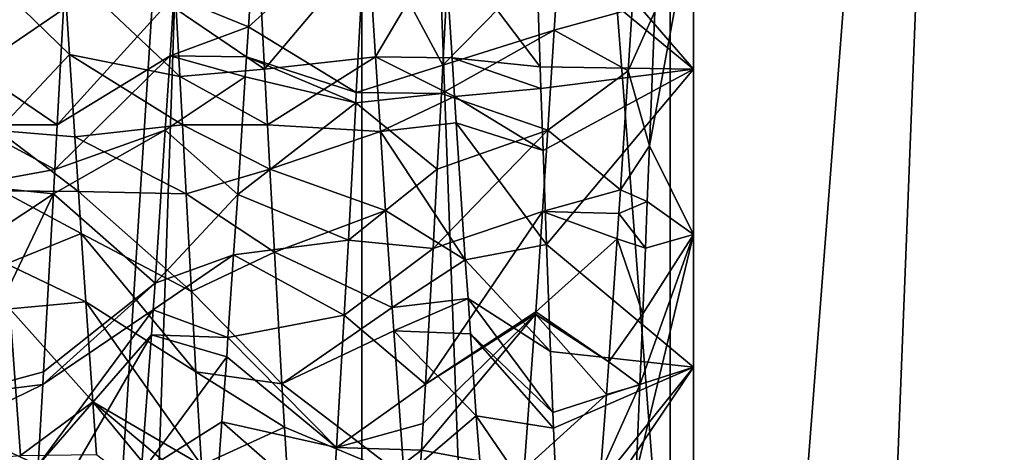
# Model space of a CAD drawing. Extents: x 0 to 200, y 18 to 95.
# Tile 198 of 256: x 163.54 to 166.11, y 83.4 to 84.53. Entities that reach past the tile are written whole.
import ezdxf

# ---------------------------------------------------------------- set-up
doc = ezdxf.new("R2010")
doc.units = 0

msp = doc.modelspace()

# ---------------------------------------------------------------- linework, layer by layer
for points in [[(163.393906, 68.227013, 36.258278), (164.277023, 94.527016, 35.310421), (165.238632, 68.227013, 34.442303)], [(163.393906, 94.527016, 36.258278), (164.277023, 94.527016, 35.310421), (163.393906, 68.227013, 36.258278)], [(164.277023, 94.527016, 56.689579), (163.393906, 94.527016, 55.741722), (163.393906, 68.227013, 55.741722)], [(165.238632, 68.227013, 57.557697), (164.277023, 94.527016, 56.689579), (163.393906, 68.227013, 55.741722)], [(164.277023, 94.527016, 35.310421), (165.238632, 94.527016, 34.442303), (165.238632, 68.227013, 34.442303)], [(165.238632, 94.527016, 57.557697), (164.277023, 94.527016, 56.689579), (165.238632, 68.227013, 57.557697)], [(165.238632, 68.227013, 34.442303), (166.271561, 94.527016, 33.660393), (167.368118, 68.227013, 32.970528)], [(165.238632, 94.527016, 34.442303), (166.271561, 94.527016, 33.660393), (165.238632, 68.227013, 34.442303)], [(166.271561, 94.527016, 58.339607), (165.238632, 94.527016, 57.557697), (165.238632, 68.227013, 57.557697)], [(167.368118, 68.227013, 59.029472), (166.271561, 94.527016, 58.339607), (165.238632, 68.227013, 57.557697)], [(164.432587, 93.22702, 36.296562), (162.848434, 68.227013, 38.331882), (164.432587, 68.227013, 36.296562)], [(164.432587, 93.22702, 36.296562), (162.848434, 93.22702, 38.331882), (162.848434, 68.227013, 38.331882)], [(162.848434, 93.22702, 53.668121), (164.432587, 68.227013, 55.703442), (162.848434, 68.227013, 53.668121)], [(162.848434, 93.22702, 53.668121), (164.432587, 93.22702, 55.703442), (164.432587, 68.227013, 55.703442)], [(166.358749, 93.22702, 34.581356), (164.432587, 68.227013, 36.296562), (166.358749, 68.227013, 34.581356)], [(166.358749, 93.22702, 34.581356), (164.432587, 93.22702, 36.296562), (164.432587, 68.227013, 36.296562)], [(164.432587, 93.22702, 55.703442), (166.358749, 68.227013, 57.418644), (164.432587, 68.227013, 55.703442)], [(164.432587, 93.22702, 55.703442), (166.358749, 93.22702, 57.418644), (166.358749, 68.227013, 57.418644)], [(165.299988, 87.216637, 45.763786), (165.299988, 87.227013, 46), (165.299988, 82.487686, 47.111485)], [(165.299988, 87.227013, 46), (165.299988, 87.22171, 46.162792), (165.299988, 82.487686, 47.111485)], [(165.299988, 87.22171, 46.162792), (165.299988, 87.037262, 46.955387), (165.299988, 82.487686, 47.111485)], [(165.299988, 87.139153, 45.331635), (165.299988, 87.216637, 45.763786), (165.299988, 82.487686, 47.111485)], [(165.299988, 87.105431, 45.242207), (165.299988, 87.139153, 45.331635), (165.299988, 82.487686, 47.111485)], [(165.299988, 87.085564, 45.189503), (165.299988, 87.105431, 45.242207), (165.299988, 82.487686, 47.111485)], [(165.299988, 86.983665, 44.919231), (165.299988, 87.085564, 45.189503), (165.299988, 82.227013, 46)], [(165.299988, 87.085564, 45.189503), (165.299988, 82.249344, 46.333397), (165.299988, 82.227013, 46)], [(165.299988, 87.085564, 45.189503), (165.299988, 82.487686, 47.111485), (165.299988, 82.249344, 46.333397)], [(165.299988, 87.037262, 46.955387), (165.299988, 86.608025, 47.646751), (165.299988, 82.487686, 47.111485)], [(165.299988, 86.749557, 44.530537), (165.299988, 86.983665, 44.919231), (165.299988, 82.227013, 46)], [(165.299988, 86.405945, 44.147648), (165.299988, 86.749557, 44.530537), (165.299988, 82.227013, 46)], [(165.299988, 86.608025, 47.646751), (165.299988, 83.625786, 48.244389), (165.299988, 82.487686, 47.111485)], [(165.299988, 86.608025, 47.646751), (165.299988, 85.218246, 48.451263), (165.299988, 83.625786, 48.244389)], [(165.299988, 82.287949, 45.451424), (165.299988, 86.405945, 44.147648), (165.299988, 82.227013, 46)], [(165.299988, 82.62075, 44.653278), (165.299988, 86.405945, 44.147648), (165.299988, 82.287949, 45.451424)], [(165.299988, 83.205566, 44.016266), (165.299988, 86.405945, 44.147648), (165.299988, 82.62075, 44.653278)], [(165.299988, 83.97242, 43.6166), (165.299988, 86.405945, 44.147648), (165.299988, 83.205566, 44.016266)], [(165.299988, 85.674431, 43.686474), (165.299988, 86.405945, 44.147648), (165.299988, 83.97242, 43.6166)], [(165.299988, 84.829559, 43.502106), (165.299988, 85.674431, 43.686474), (165.299988, 83.97242, 43.6166)], [(165.299988, 85.218246, 48.451263), (164.882324, 84.888672, 48.913197), (165.299988, 84.404953, 48.479168)], [(165.299988, 85.218246, 48.451263), (165.299988, 84.404953, 48.479168), (165.299988, 83.625786, 48.244389)], [(164.882324, 84.888672, 48.913197), (164.887329, 84.744637, 48.904339), (165.299988, 84.404953, 48.479168)], [(163.941605, 84.595993, 43.50354), (164.158661, 84.862701, 43.510899), (164.136505, 84.515572, 43.511658)], [(164.158661, 84.862701, 43.510899), (164.44223, 84.792862, 43.000759), (164.136505, 84.515572, 43.511658)], [(165.184616, 84.20472, 43.437298), (165.299988, 84.829559, 43.502106), (165.299988, 83.97242, 43.6166)], [(165.198242, 84.555809, 43.410702), (165.299988, 84.829559, 43.502106), (165.184616, 84.20472, 43.437298)], [(164.136505, 84.515572, 43.511658), (164.44223, 84.792862, 43.000759), (164.418167, 84.344017, 43.054214)], [(164.44223, 84.792862, 43.000759), (164.644745, 84.415131, 43.016254), (164.418167, 84.344017, 43.054214)], [(164.44223, 84.792862, 43.000759), (164.661316, 84.727211, 43.009125), (164.644745, 84.415131, 43.016254)], [(164.649048, 84.742058, 48.494572), (164.449951, 84.727051, 48.499977), (164.468658, 84.436989, 48.459087)], [(164.649048, 84.742058, 48.494572), (164.468658, 84.436989, 48.459087), (164.668716, 84.434349, 48.474205)], [(164.887329, 84.744637, 48.904339), (164.649048, 84.742058, 48.494572), (164.898911, 84.411224, 48.883839)], [(164.649048, 84.742058, 48.494572), (164.668716, 84.434349, 48.474205), (164.898911, 84.411224, 48.883839)], [(164.887329, 84.744637, 48.904339), (164.898911, 84.411224, 48.883839), (165.299988, 84.404953, 48.479168)], [(164.161316, 84.727287, 48.991127), (163.947433, 84.561867, 48.995453), (164.178436, 84.405067, 48.982674)], [(164.449951, 84.727051, 48.499977), (164.161316, 84.727287, 48.991127), (164.178436, 84.405067, 48.982674)], [(164.468658, 84.436989, 48.459087), (164.449951, 84.727051, 48.499977), (164.178436, 84.405067, 48.982674)], [(164.661316, 84.727211, 43.009125), (164.949951, 84.727104, 43.503204), (164.644745, 84.415131, 43.016254)], [(164.949951, 84.727104, 43.503204), (164.935898, 84.506531, 43.5098), (164.644745, 84.415131, 43.016254)], [(164.949951, 84.727104, 43.503204), (165.139542, 84.562469, 43.517525), (164.935898, 84.506531, 43.5098)], [(163.435806, 84.67337, 43.010288), (163.652557, 84.561867, 43.004551), (163.421555, 84.405067, 43.017326)], [(163.653564, 84.671478, 48.499268), (163.454834, 84.650215, 48.498878), (163.668274, 84.442719, 48.473141)], [(163.653564, 84.671478, 48.499268), (163.668274, 84.442719, 48.473141), (163.956879, 84.385666, 48.971272)], [(163.947433, 84.561867, 48.995453), (163.653564, 84.671478, 48.499268), (163.956879, 84.385666, 48.971272)], [(163.668274, 84.442719, 48.473141), (163.454834, 84.650215, 48.498878), (163.481201, 84.244736, 48.422985)], [(163.941605, 84.595993, 43.50354), (163.931381, 84.439415, 43.536331), (163.636322, 84.258972, 43.046116)], [(163.652557, 84.561867, 43.004551), (163.941605, 84.595993, 43.50354), (163.636322, 84.258972, 43.046116)], [(163.941605, 84.595993, 43.50354), (164.136505, 84.515572, 43.511658), (163.931381, 84.439415, 43.536331)], [(163.421555, 84.405067, 43.017326), (163.652557, 84.561867, 43.004551), (163.636322, 84.258972, 43.046116)], [(164.178436, 84.405067, 48.982674), (163.947433, 84.561867, 48.995453), (163.956879, 84.385666, 48.971272)], [(164.935898, 84.506531, 43.5098), (165.139542, 84.562469, 43.517525), (165.129227, 84.400604, 43.523788)], [(165.139542, 84.562469, 43.517525), (165.198242, 84.555809, 43.410702), (165.129227, 84.400604, 43.523788)], [(165.129227, 84.400604, 43.523788), (165.198242, 84.555809, 43.410702), (165.184616, 84.20472, 43.437298)], [(163.931381, 84.439415, 43.536331), (164.136505, 84.515572, 43.511658), (164.131424, 84.436989, 43.5256)], [(164.131424, 84.436989, 43.5256), (164.136505, 84.515572, 43.511658), (164.418167, 84.344017, 43.054214)], [(164.640762, 84.341492, 43.030071), (164.935898, 84.506531, 43.5098), (164.918732, 84.245682, 43.57412)], [(164.644745, 84.415131, 43.016254), (164.935898, 84.506531, 43.5098), (164.640762, 84.341492, 43.030071)], [(164.935898, 84.506531, 43.5098), (165.129227, 84.400604, 43.523788), (164.918732, 84.245682, 43.57412)], [(163.668274, 84.442719, 48.473141), (163.481201, 84.244736, 48.422985), (163.682083, 84.228081, 48.448627)], [(163.931381, 84.439415, 43.536331), (163.918701, 84.245338, 43.576981), (163.630066, 84.142342, 43.062122)], [(163.636322, 84.258972, 43.046116), (163.931381, 84.439415, 43.536331), (163.630066, 84.142342, 43.062122)], [(163.963669, 84.258972, 48.953884), (163.668274, 84.442719, 48.473141), (163.682083, 84.228081, 48.448627)], [(163.956879, 84.385666, 48.971272), (163.668274, 84.442719, 48.473141), (163.963669, 84.258972, 48.953884)], [(163.931381, 84.439415, 43.536331), (164.128021, 84.3843, 43.534946), (163.918701, 84.245338, 43.576981)], [(163.931381, 84.439415, 43.536331), (164.131424, 84.436989, 43.5256), (164.128021, 84.3843, 43.534946)], [(164.128021, 84.3843, 43.534946), (164.131424, 84.436989, 43.5256), (164.416718, 84.316833, 43.057453)], [(164.131424, 84.436989, 43.5256), (164.418167, 84.344017, 43.054214), (164.416718, 84.316833, 43.057453)], [(164.468658, 84.436989, 48.459087), (164.178436, 84.405067, 48.982674), (164.18631, 84.259285, 48.954815)], [(164.468658, 84.436989, 48.459087), (164.18631, 84.259285, 48.954815), (164.481232, 84.242157, 48.431625)], [(164.675171, 84.333412, 48.467525), (164.468658, 84.436989, 48.459087), (164.481232, 84.242157, 48.431625)], [(164.668716, 84.434349, 48.474205), (164.468658, 84.436989, 48.459087), (164.675171, 84.333412, 48.467525)], [(164.90094, 84.354492, 48.870773), (164.668716, 84.434349, 48.474205), (164.675171, 84.333412, 48.467525)], [(164.898911, 84.411224, 48.883839), (164.668716, 84.434349, 48.474205), (164.90094, 84.354492, 48.870773)], [(163.413681, 84.259285, 43.045185), (163.421555, 84.405067, 43.017326), (163.636322, 84.258972, 43.046116)], [(164.178436, 84.405067, 48.982674), (163.956879, 84.385666, 48.971272), (164.18631, 84.259285, 48.954815)], [(164.418167, 84.344017, 43.054214), (164.644745, 84.415131, 43.016254), (164.640762, 84.341492, 43.030071)], [(165.299988, 84.404953, 48.479168), (164.898911, 84.411224, 48.883839), (164.90094, 84.354492, 48.870773)], [(165.299988, 84.404953, 48.479168), (164.90094, 84.354492, 48.870773), (164.906754, 84.192154, 48.833389)], [(165.299988, 84.404953, 48.479168), (164.906754, 84.192154, 48.833389), (164.915558, 83.946426, 48.776802)], [(165.299988, 84.404953, 48.479168), (164.915558, 83.946426, 48.776802), (165.299988, 83.625786, 48.244389)], [(164.918732, 84.245682, 43.57412), (165.129227, 84.400604, 43.523788), (165.108902, 84.089638, 43.592224)], [(165.129227, 84.400604, 43.523788), (165.184616, 84.20472, 43.437298), (165.108902, 84.089638, 43.592224)], [(163.918701, 84.245338, 43.576981), (164.128021, 84.3843, 43.534946), (164.108124, 84.076706, 43.589512)], [(164.18631, 84.259285, 48.954815), (163.956879, 84.385666, 48.971272), (163.963669, 84.258972, 48.953884)], [(164.128021, 84.3843, 43.534946), (164.416718, 84.316833, 43.057453), (164.108124, 84.076706, 43.589512)], [(164.90094, 84.354492, 48.870773), (164.675171, 84.333412, 48.467525), (164.906754, 84.192154, 48.833389)], [(164.418167, 84.344017, 43.054214), (164.640762, 84.341492, 43.030071), (164.416718, 84.316833, 43.057453)], [(164.416718, 84.316833, 43.057453), (164.640762, 84.341492, 43.030071), (164.630066, 84.143501, 43.067215)], [(164.679703, 84.264473, 48.450401), (164.675171, 84.333412, 48.467525), (164.481232, 84.242157, 48.431625)], [(164.640762, 84.341492, 43.030071), (164.918732, 84.245682, 43.57412), (164.630066, 84.143501, 43.067215)], [(164.675171, 84.333412, 48.467525), (164.679703, 84.264473, 48.450401), (164.906754, 84.192154, 48.833389)], [(164.108124, 84.076706, 43.589512), (164.416718, 84.316833, 43.057453), (164.397461, 83.957535, 43.100243)], [(164.416718, 84.316833, 43.057453), (164.630066, 84.143501, 43.067215), (164.397461, 83.957535, 43.100243)], [(163.413681, 84.259285, 43.045185), (163.630066, 84.142342, 43.062122), (163.405151, 84.101685, 43.075302)], [(163.413681, 84.259285, 43.045185), (163.636322, 84.258972, 43.046116), (163.630066, 84.142342, 43.062122)], [(163.481201, 84.244736, 48.422985), (163.491501, 84.086426, 48.393353), (163.691605, 84.085243, 48.405083)], [(163.682083, 84.228081, 48.448627), (163.481201, 84.244736, 48.422985), (163.691605, 84.085243, 48.405083)], [(163.626678, 84.079132, 43.070793), (163.918701, 84.245338, 43.576981), (163.892578, 83.845139, 43.660793)], [(163.630066, 84.142342, 43.062122), (163.918701, 84.245338, 43.576981), (163.626678, 84.079132, 43.070793)], [(163.963669, 84.258972, 48.953884), (163.682083, 84.228081, 48.448627), (163.973312, 84.079132, 48.929207)], [(163.918701, 84.245338, 43.576981), (164.108124, 84.076706, 43.589512), (163.892578, 83.845139, 43.660793)], [(164.18631, 84.259285, 48.954815), (163.963669, 84.258972, 48.953884), (164.192566, 84.143585, 48.932705)], [(164.192566, 84.143585, 48.932705), (163.963669, 84.258972, 48.953884), (163.973312, 84.079132, 48.929207)], [(164.481232, 84.242157, 48.431625), (164.18631, 84.259285, 48.954815), (164.192566, 84.143585, 48.932705)], [(164.679703, 84.264473, 48.450401), (164.481232, 84.242157, 48.431625), (164.703262, 83.90654, 48.3615)], [(164.918732, 84.245682, 43.57412), (164.904709, 84.032776, 43.626621), (164.618866, 83.936218, 43.106102)], [(164.630066, 84.143501, 43.067215), (164.918732, 84.245682, 43.57412), (164.618866, 83.936218, 43.106102)], [(164.915558, 83.946426, 48.776802), (164.679703, 84.264473, 48.450401), (164.703262, 83.90654, 48.3615)], [(164.906754, 84.192154, 48.833389), (164.679703, 84.264473, 48.450401), (164.915558, 83.946426, 48.776802)], [(164.918732, 84.245682, 43.57412), (165.108902, 84.089638, 43.592224), (164.904709, 84.032776, 43.626621)], [(163.682083, 84.228081, 48.448627), (163.691605, 84.085243, 48.405083), (163.973312, 84.079132, 48.929207)], [(164.481232, 84.242157, 48.431625), (164.192566, 84.143585, 48.932705), (164.494568, 84.035332, 48.40247)], [(164.481232, 84.242157, 48.431625), (164.494568, 84.035332, 48.40247), (164.703262, 83.90654, 48.3615)], [(165.108902, 84.089638, 43.592224), (165.184616, 84.20472, 43.437298), (165.178818, 84.0588, 43.474445)], [(165.178818, 84.0588, 43.474445), (165.184616, 84.20472, 43.437298), (165.299988, 83.97242, 43.6166)], [(163.405151, 84.101685, 43.075302), (163.630066, 84.142342, 43.062122), (163.626678, 84.079132, 43.070793)], [(164.192566, 84.143585, 48.932705), (163.973312, 84.079132, 48.929207), (164.204315, 83.92646, 48.891212)], [(164.494568, 84.035332, 48.40247), (164.192566, 84.143585, 48.932705), (164.204315, 83.92646, 48.891212)], [(164.397461, 83.957535, 43.100243), (164.630066, 84.143501, 43.067215), (164.618866, 83.936218, 43.106102)], [(163.405151, 84.101685, 43.075302), (163.626678, 84.079132, 43.070793), (163.395676, 83.92646, 43.108788)], [(163.626678, 84.079132, 43.070793), (163.6008, 83.61348, 43.214314), (163.374496, 83.552101, 43.246044)], [(163.395676, 83.92646, 43.108788), (163.626678, 84.079132, 43.070793), (163.374496, 83.552101, 43.246044)], [(163.698959, 83.974968, 48.371464), (163.491501, 84.086426, 48.393353), (163.503906, 83.89566, 48.357643)], [(163.691605, 84.085243, 48.405083), (163.491501, 84.086426, 48.393353), (163.698959, 83.974968, 48.371464)], [(163.626678, 84.079132, 43.070793), (163.892578, 83.845139, 43.660793), (163.6008, 83.61348, 43.214314)], [(163.691605, 84.085243, 48.405083), (163.698959, 83.974968, 48.371464), (163.987534, 83.823189, 48.850323)], [(163.973312, 84.079132, 48.929207), (163.691605, 84.085243, 48.405083), (163.987534, 83.823189, 48.850323)], [(164.108124, 84.076706, 43.589512), (164.097427, 83.919014, 43.64711), (163.892578, 83.845139, 43.660793)], [(164.204315, 83.92646, 48.891212), (163.973312, 84.079132, 48.929207), (163.987534, 83.823189, 48.850323)], [(164.108124, 84.076706, 43.589512), (164.397461, 83.957535, 43.100243), (164.097427, 83.919014, 43.64711)], [(164.904709, 84.032776, 43.626621), (165.108902, 84.089638, 43.592224), (165.104843, 84.027527, 43.605896)], [(165.108902, 84.089638, 43.592224), (165.178818, 84.0588, 43.474445), (165.104843, 84.027527, 43.605896)], [(165.104843, 84.027527, 43.605896), (165.178818, 84.0588, 43.474445), (165.173965, 83.936691, 43.505531)], [(165.178818, 84.0588, 43.474445), (165.299988, 83.97242, 43.6166), (165.173965, 83.936691, 43.505531)], [(164.494568, 84.035332, 48.40247), (164.204315, 83.92646, 48.891212), (164.512421, 83.781898, 48.284813)], [(164.703262, 83.90654, 48.3615), (164.494568, 84.035332, 48.40247), (164.512421, 83.781898, 48.284813)], [(164.904709, 84.032776, 43.626621), (164.887451, 83.770523, 43.691292), (164.598816, 83.581306, 43.234871)], [(164.618866, 83.936218, 43.106102), (164.904709, 84.032776, 43.626621), (164.598816, 83.581306, 43.234871)], [(164.904709, 84.032776, 43.626621), (165.100494, 83.96106, 43.620522), (164.887451, 83.770523, 43.691292)], [(164.904709, 84.032776, 43.626621), (165.104843, 84.027527, 43.605896), (165.100494, 83.96106, 43.620522)], [(165.100494, 83.96106, 43.620522), (165.104843, 84.027527, 43.605896), (165.173965, 83.936691, 43.505531)], [(163.698959, 83.974968, 48.371464), (163.503906, 83.89566, 48.357643), (163.710846, 83.796532, 48.317066)], [(163.698959, 83.974968, 48.371464), (163.710846, 83.796532, 48.317066), (163.999191, 83.61348, 48.785686)], [(163.987534, 83.823189, 48.850323), (163.698959, 83.974968, 48.371464), (163.999191, 83.61348, 48.785686)], [(165.149734, 83.349174, 43.736057), (165.299988, 83.97242, 43.6166), (165.299988, 83.205566, 44.016266)], [(165.159378, 83.579506, 43.632545), (165.299988, 83.97242, 43.6166), (165.149734, 83.349174, 43.736057)], [(165.167145, 83.764709, 43.549313), (165.299988, 83.97242, 43.6166), (165.159378, 83.579506, 43.632545)], [(165.173965, 83.936691, 43.505531), (165.299988, 83.97242, 43.6166), (165.167145, 83.764709, 43.549313)], [(164.097427, 83.919014, 43.64711), (164.397461, 83.957535, 43.100243), (164.386108, 83.761101, 43.183357)], [(164.397461, 83.957535, 43.100243), (164.618866, 83.936218, 43.106102), (164.386108, 83.761101, 43.183357)], [(164.386108, 83.761101, 43.183357), (164.618866, 83.936218, 43.106102), (164.598816, 83.581306, 43.234871)], [(164.915558, 83.946426, 48.776802), (164.703262, 83.90654, 48.3615), (164.926193, 83.666412, 48.661129)], [(164.887451, 83.770523, 43.691292), (165.100494, 83.96106, 43.620522), (165.078186, 83.639648, 43.756844)], [(164.915558, 83.946426, 48.776802), (164.926193, 83.666412, 48.661129), (165.299988, 83.625786, 48.244389)], [(165.100494, 83.96106, 43.620522), (165.167145, 83.764709, 43.549313), (165.078186, 83.639648, 43.756844)], [(165.100494, 83.96106, 43.620522), (165.173965, 83.936691, 43.505531), (165.167145, 83.764709, 43.549313)], [(163.887482, 83.77578, 43.700005), (164.097427, 83.919014, 43.64711), (164.082794, 83.703384, 43.725876)], [(163.892578, 83.845139, 43.660793), (164.097427, 83.919014, 43.64711), (163.887482, 83.77578, 43.700005)], [(164.204315, 83.92646, 48.891212), (163.987534, 83.823189, 48.850323), (164.223816, 83.581543, 48.764751)], [(164.097427, 83.919014, 43.64711), (164.386108, 83.761101, 43.183357), (164.082794, 83.703384, 43.725876)], [(164.512421, 83.781898, 48.284813), (164.204315, 83.92646, 48.891212), (164.223816, 83.581543, 48.764751)], [(163.710846, 83.796532, 48.317066), (163.503906, 83.89566, 48.357643), (163.512421, 83.778381, 48.294624)], [(164.710419, 83.80468, 48.314991), (164.703262, 83.90654, 48.3615), (164.512421, 83.781898, 48.284813)], [(164.703262, 83.90654, 48.3615), (164.710419, 83.80468, 48.314991), (164.926193, 83.666412, 48.661129)], [(163.892578, 83.845139, 43.660793), (163.887482, 83.77578, 43.700005), (163.598816, 83.5802, 43.230869)], [(163.6008, 83.61348, 43.214314), (163.892578, 83.845139, 43.660793), (163.598816, 83.5802, 43.230869)], [(163.987534, 83.823189, 48.850323), (163.999191, 83.61348, 48.785686), (164.223816, 83.581543, 48.764751)], [(163.710846, 83.796532, 48.317066), (163.512421, 83.778381, 48.294624), (163.729568, 83.53479, 48.183563)], [(163.710846, 83.796532, 48.317066), (163.729568, 83.53479, 48.183563), (164.013672, 83.369392, 48.664272)], [(163.999191, 83.61348, 48.785686), (163.710846, 83.796532, 48.317066), (164.013672, 83.369392, 48.664272)], [(164.516769, 83.720123, 48.256134), (164.512421, 83.781898, 48.284813), (164.223816, 83.581543, 48.764751)], [(164.710419, 83.80468, 48.314991), (164.512421, 83.781898, 48.284813), (164.516769, 83.720123, 48.256134)], [(164.710419, 83.80468, 48.314991), (164.516769, 83.720123, 48.256134), (164.716904, 83.712311, 48.272812)], [(164.926193, 83.666412, 48.661129), (164.710419, 83.80468, 48.314991), (164.932251, 83.506882, 48.595226)], [(164.710419, 83.80468, 48.314991), (164.716904, 83.712311, 48.272812), (164.932251, 83.506882, 48.595226)], [(163.540283, 83.394417, 48.088295), (163.512421, 83.778381, 48.294624), (163.236313, 83.368568, 48.666782)], [(163.729568, 83.53479, 48.183563), (163.512421, 83.778381, 48.294624), (163.540283, 83.394417, 48.088295)], [(163.887482, 83.77578, 43.700005), (163.882675, 83.710434, 43.736942), (163.586319, 83.369392, 43.335728)], [(163.598816, 83.5802, 43.230869), (163.887482, 83.77578, 43.700005), (163.586319, 83.369392, 43.335728)], [(163.882675, 83.710434, 43.736942), (163.887482, 83.77578, 43.700005), (164.082794, 83.703384, 43.725876)], [(164.082794, 83.703384, 43.725876), (164.386108, 83.761101, 43.183357), (164.366119, 83.415245, 43.329693)], [(164.386108, 83.761101, 43.183357), (164.598816, 83.581306, 43.234871), (164.366119, 83.415245, 43.329693)], [(164.58873, 83.408195, 43.311493), (164.886993, 83.763718, 43.692966), (164.856659, 83.358879, 43.94109)], [(164.592987, 83.478172, 43.272293), (164.886993, 83.763718, 43.692966), (164.58873, 83.408195, 43.311493)], [(164.598816, 83.581306, 43.234871), (164.886993, 83.763718, 43.692966), (164.592987, 83.478172, 43.272293)], [(164.887451, 83.770523, 43.691292), (164.886993, 83.763718, 43.692966), (164.598816, 83.581306, 43.234871)], [(164.886993, 83.763718, 43.692966), (165.072205, 83.553627, 43.793324), (164.856659, 83.358879, 43.94109)], [(164.886993, 83.763718, 43.692966), (164.887451, 83.770523, 43.691292), (165.078186, 83.639648, 43.756844)], [(164.886993, 83.763718, 43.692966), (165.078186, 83.639648, 43.756844), (165.072205, 83.553627, 43.793324)], [(165.078186, 83.639648, 43.756844), (165.167145, 83.764709, 43.549313), (165.159378, 83.579506, 43.632545)], [(163.882675, 83.710434, 43.736942), (163.856171, 83.349251, 43.941124), (163.574921, 83.177208, 43.431324)], [(163.586319, 83.369392, 43.335728), (163.882675, 83.710434, 43.736942), (163.574921, 83.177208, 43.431324)], [(163.882675, 83.710434, 43.736942), (164.079361, 83.652962, 43.744293), (163.856171, 83.349251, 43.941124)], [(163.882675, 83.710434, 43.736942), (164.082794, 83.703384, 43.725876), (164.079361, 83.652962, 43.744293)], [(164.516769, 83.720123, 48.256134), (164.223816, 83.581543, 48.764751), (164.543701, 83.338242, 48.078487)], [(164.731934, 83.498329, 48.175114), (164.516769, 83.720123, 48.256134), (164.543701, 83.338242, 48.078487)], [(164.716904, 83.712311, 48.272812), (164.516769, 83.720123, 48.256134), (164.731934, 83.498329, 48.175114)], [(164.932251, 83.506882, 48.595226), (164.716904, 83.712311, 48.272812), (164.933945, 83.466423, 48.569996)], [(164.716904, 83.712311, 48.272812), (164.731934, 83.498329, 48.175114), (164.933945, 83.466423, 48.569996)], [(164.079361, 83.652962, 43.744293), (164.082794, 83.703384, 43.725876), (164.366119, 83.415245, 43.329693)], [(164.079361, 83.652962, 43.744293), (164.066757, 83.482735, 43.844154), (163.856171, 83.349251, 43.941124)], [(164.066757, 83.482735, 43.844154), (164.079361, 83.652962, 43.744293), (164.366119, 83.415245, 43.329693)], [(165.299988, 83.625786, 48.244389), (164.926193, 83.666412, 48.661129), (164.932251, 83.506882, 48.595226)], [(165.078186, 83.639648, 43.756844), (165.159378, 83.579506, 43.632545), (165.072205, 83.553627, 43.793324)], [(163.6008, 83.61348, 43.214314), (163.598816, 83.5802, 43.230869), (163.374496, 83.552101, 43.246044)], [(164.230194, 83.468979, 48.72348), (163.999191, 83.61348, 48.785686), (164.013672, 83.369392, 48.664272)], [(164.223816, 83.581543, 48.764751), (163.999191, 83.61348, 48.785686), (164.230194, 83.468979, 48.72348)], [(165.299988, 83.625786, 48.244389), (164.932251, 83.506882, 48.595226), (164.933945, 83.466423, 48.569996)], [(165.299988, 83.625786, 48.244389), (164.933945, 83.466423, 48.569996), (164.945633, 83.185516, 48.394806)], [(165.299988, 83.625786, 48.244389), (164.945633, 83.185516, 48.394806), (164.94899, 83.104538, 48.344303)], [(165.299988, 83.625786, 48.244389), (164.94899, 83.104538, 48.344303), (165.299988, 82.963295, 47.771805)], [(165.299988, 83.625786, 48.244389), (165.299988, 82.963295, 47.771805), (165.299988, 82.487686, 47.111485)], [(163.369797, 83.468979, 43.27652), (163.598816, 83.5802, 43.230869), (163.586319, 83.369392, 43.335728)], [(163.374496, 83.552101, 43.246044), (163.598816, 83.5802, 43.230869), (163.369797, 83.468979, 43.27652)], [(164.223816, 83.581543, 48.764751), (164.230194, 83.468979, 48.72348), (164.543701, 83.338242, 48.078487)], [(164.598816, 83.581306, 43.234871), (164.592987, 83.478172, 43.272293), (164.366119, 83.415245, 43.329693)], [(165.056702, 83.350418, 43.92672), (165.159378, 83.579506, 43.632545), (165.149734, 83.349174, 43.736057)], [(165.072205, 83.553627, 43.793324), (165.159378, 83.579506, 43.632545), (165.056702, 83.350418, 43.92672)], [(164.856659, 83.358879, 43.94109), (165.072205, 83.553627, 43.793324), (165.056702, 83.350418, 43.92672)], [(163.73938, 83.39756, 48.113571), (163.729568, 83.53479, 48.183563), (163.540283, 83.394417, 48.088295)], [(164.018188, 83.293159, 48.626354), (163.729568, 83.53479, 48.183563), (164.02507, 83.177208, 48.568676)], [(163.729568, 83.53479, 48.183563), (163.73938, 83.39756, 48.113571), (164.02507, 83.177208, 48.568676)], [(164.013672, 83.369392, 48.664272), (163.729568, 83.53479, 48.183563), (164.018188, 83.293159, 48.626354)], [(164.741089, 83.380356, 48.09301), (164.731934, 83.498329, 48.175114), (164.543701, 83.338242, 48.078487)], [(164.933945, 83.466423, 48.569996), (164.731934, 83.498329, 48.175114), (164.945633, 83.185516, 48.394806)], [(164.731934, 83.498329, 48.175114), (164.741089, 83.380356, 48.09301), (164.945633, 83.185516, 48.394806)], [(163.856171, 83.349251, 43.941124), (164.066757, 83.482735, 43.844154), (164.050735, 83.266388, 43.971073)], [(164.050735, 83.266388, 43.971073), (164.066757, 83.482735, 43.844154), (164.355408, 83.22998, 43.408081)], [(164.066757, 83.482735, 43.844154), (164.366119, 83.415245, 43.329693), (164.355408, 83.22998, 43.408081)], [(164.366119, 83.415245, 43.329693), (164.592987, 83.478172, 43.272293), (164.58873, 83.408195, 43.311493)], [(163.369797, 83.468979, 43.27652), (163.586319, 83.369392, 43.335728), (163.363678, 83.368568, 43.333218)], [(164.230194, 83.468979, 48.72348), (164.013672, 83.369392, 48.664272), (164.236313, 83.368568, 48.666782)], [(164.230194, 83.468979, 48.72348), (164.236313, 83.368568, 48.666782), (164.543701, 83.338242, 48.078487)], [(164.366119, 83.415245, 43.329693), (164.58873, 83.408195, 43.311493), (164.355408, 83.22998, 43.408081)], [(164.355408, 83.22998, 43.408081), (164.58873, 83.408195, 43.311493), (164.567566, 83.060631, 43.506203)], [(164.58873, 83.408195, 43.311493), (164.856659, 83.358879, 43.94109), (164.567566, 83.060631, 43.506203)]]:
    msp.add_3dface(points)

doc.saveas('drawing.dxf')
